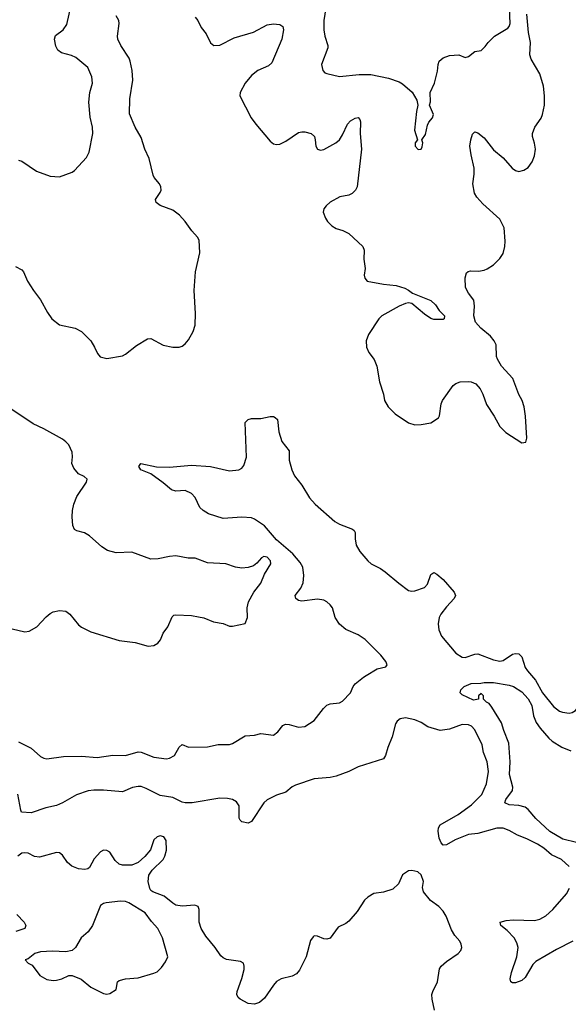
# Model space of a CAD drawing. Header units: inches. Extents: x 1843162 to 1959474, y 907081 to 1016326.
# Tile 5 of 256: x 1854457 to 1857945, y 917907 to 924174. Entities that reach past the tile are written whole.
import ezdxf

# ---------------------------------------------------------------- set-up
doc = ezdxf.new("R2010")
doc.units = ezdxf.units.IN
doc.header["$MEASUREMENT"] = 0
doc.layers.add('B8951', color=7, linetype='Continuous')
doc.layers.add('B8952', color=7, linetype='Continuous')

msp = doc.modelspace()

# ---------------------------------------------------------------- linework, layer by layer
at = {"layer": 'B8951', "color": 5}
for points, elevation in [([(1854450, 919577.3), (1854530, 919537.3), (1854590, 919484.9), (1854610, 919473.4), (1854630, 919470.6), (1854734.9, 919485.1), (1854850, 919486.2), (1854950, 919478.5), (1855050, 919493.5), (1855129.8, 919490.2), (1855210, 919515.3), (1855230, 919512.6), (1855310, 919479.8), (1855390, 919470.3), (1855410, 919473.4), (1855440.7, 919490), (1855470, 919544.7), (1855490, 919561), (1855530, 919544.7), (1855650, 919546), (1855718, 919562), (1855790, 919561), (1855810, 919566.8), (1855890, 919616), (1855950, 919621), (1855990, 919630.7), (1856070, 919621), (1856098, 919642), (1856130, 919681), (1856148, 919690), (1856170, 919688.4), (1856230, 919672.2), (1856270, 919675.2), (1856330, 919713.8), (1856387.6, 919790), (1856410, 919811.2), (1856430, 919820.7), (1856490, 919827.2), (1856510, 919837.1), (1856559.5, 919890), (1856577, 919930), (1856590, 919948), (1856643.7, 919990), (1856660.1, 920000)], 680), ([(1857998.1, 918938.1), (1857910, 918958.6), (1857827.1, 919007.1), (1857737.6, 919090), (1857690, 919148.2), (1857670, 919161.5), (1857630, 919172), (1857570, 919176.3), (1857542, 919190), (1857547.1, 919210), (1857590.8, 919269.2), (1857593.3, 919290), (1857571.4, 919370), (1857575.3, 919450), (1857567.4, 919570), (1857534.3, 919650), (1857519.8, 919699.8), (1857459.3, 919799.3), (1857442, 919822), (1857426, 919830), (1857406, 919850), (1857406, 919870), (1857390, 919886), (1857374, 919870), (1857374, 919850), (1857343.1, 919843.1), (1857270, 919878), (1857258, 919890), (1857262, 919910), (1857282, 919930), (1857328, 919950), (1857389.5, 919950.5), (1857410, 919955.5), (1857470, 919955.8), (1857570, 919939.5), (1857597.3, 919930), (1857650, 919896.9), (1857690, 919852.4), (1857712.9, 919810), (1857723.2, 919743.2), (1857741.1, 919701.1), (1857765.9, 919665.9), (1857821.8, 919601.8), (1857842.5, 919582.5), (1857903.4, 919543.4), (1857961.7, 919521.7)], 660), ([(1857711.2, 920000), (1857737.1, 919970), (1857780.5, 919890), (1857850, 919802.4), (1857890, 919774), (1857907.3, 919767.3), (1857950, 919760.8), (1857970, 919764.9), (1857990, 919777.6), (1858010, 919802.4), (1858046, 919870), (1858088.9, 919990), (1858090, 920000)], 680), ([(1857950, 918785.4), (1857902, 918830), (1857838.8, 918858.8), (1857790, 918902), (1857750, 918927.5), (1857681.5, 918961.5), (1857623, 918983), (1857570, 919013.6), (1857530, 919027.9), (1857490, 919028.2), (1857370, 918994.5), (1857310, 918987.5), (1857224.9, 918955.1), (1857170, 918921.4), (1857150, 918919.7), (1857136.2, 918936.2), (1857125, 918965), (1857118.5, 919010), (1857120.2, 919030), (1857129.4, 919050.6), (1857245.3, 919114.7), (1857330, 919176.6), (1857396.3, 919243.7), (1857425.7, 919310), (1857436.8, 919390), (1857428.8, 919450), (1857405.5, 919510), (1857397.9, 919557.9), (1857350, 919654.7), (1857330, 919676.8), (1857310, 919686.3), (1857270, 919687.5), (1857190, 919657.8), (1857130, 919649.4), (1857052.9, 919672.9), (1857010, 919701.3), (1856970, 919718.2), (1856910, 919731.3), (1856875.1, 919724.9), (1856857.6, 919710), (1856847.2, 919692.8), (1856825.3, 919610), (1856797.4, 919542.6), (1856783.2, 919490), (1856770, 919469.1), (1856610, 919419.7), (1856550.4, 919389.6), (1856470, 919360.3), (1856430, 919351.5), (1856330, 919342.7), (1856210, 919303.1), (1856188.8, 919291.2), (1856150, 919256.9), (1856090, 919239.2), (1856030, 919208.3), (1856010.2, 919189.8), (1855931.3, 919070), (1855910, 919061.1), (1855870, 919068), (1855859.5, 919079.5), (1855852.5, 919092.5), (1855853.2, 919170), (1855836.4, 919196.4), (1855811, 919211), (1855777.7, 919217.7), (1855730, 919219.1), (1855553, 919190), (1855510, 919190.3), (1855490, 919194.8), (1855430, 919223), (1855350, 919236.3), (1855261.9, 919281.9), (1855230, 919292.9), (1855210, 919294.5), (1855173.7, 919286.3), (1855110, 919260.6), (1854989.4, 919269.5), (1854929, 919271), (1854893.3, 919266.7), (1854818.9, 919241.1), (1854730, 919189.6), (1854690, 919173.6), (1854622.4, 919157.6), (1854530, 919127.1), (1854469.2, 919130), (1854463.3, 919143.3), (1854445.6, 919245.6)], 680), ([(1857095.3, 917870), (1857079.3, 917939.3), (1857078.4, 917970), (1857083.6, 917990), (1857113.5, 918050), (1857126.4, 918133.6), (1857136.9, 918150), (1857170, 918180.6), (1857243.8, 918230), (1857262.2, 918250), (1857268, 918270), (1857264.8, 918290), (1857254.6, 918310), (1857224.4, 918344.4), (1857201.9, 918381.9), (1857168, 918468), (1857150, 918501), (1857121.7, 918530), (1857068.3, 918568.3), (1857023.9, 918623.9), (1857018.8, 918650), (1857024.1, 918690), (1857010, 918731.2), (1856989.3, 918750), (1856950, 918759.3), (1856930, 918756.8), (1856890, 918731), (1856865.6, 918674.4), (1856830, 918639.4), (1856770, 918620.7), (1856707.6, 918612.4), (1856670.3, 918589.6), (1856650.3, 918569.6), (1856602, 918498), (1856550, 918436), (1856530, 918420.9), (1856480.9, 918399.1), (1856430, 918329.3), (1856410, 918322.7), (1856390, 918323.7), (1856350, 918340.9), (1856330, 918342.7), (1856322.4, 918337.6), (1856305.9, 918314.2), (1856278.3, 918210), (1856235.5, 918124.5), (1856217.9, 918102.1), (1856190, 918085.8), (1856120.4, 918070), (1856090, 918051.8), (1856070, 918029.7), (1856013.4, 917946.6), (1855981.6, 917918.4), (1855950, 917908.2), (1855910, 917912.9), (1855859.4, 917939.4), (1855846.9, 917950), (1855838.5, 917970), (1855839.2, 917990), (1855870, 918072.7), (1855883.4, 918130), (1855884.8, 918150), (1855878.9, 918170), (1855860.1, 918180.1), (1855772.3, 918192.3), (1855750, 918203.2), (1855736.1, 918216.1), (1855699.2, 918270), (1855641.1, 918341.1), (1855610.9, 918390), (1855598.9, 918430), (1855598.7, 918510), (1855591.3, 918530), (1855570, 918539.3), (1855490, 918531.7), (1855450, 918539.2), (1855430.6, 918550.6), (1855376.5, 918596.5), (1855303.6, 918623.6), (1855291.5, 918631.5), (1855284.1, 918644.1), (1855273.9, 918690), (1855277, 918730), (1855298.6, 918761.4), (1855369.6, 918830), (1855379.6, 918850), (1855389.4, 918889.4), (1855389, 918950), (1855372.5, 918972.5), (1855350, 918979), (1855330, 918974), (1855310, 918955.3), (1855288.9, 918891.1), (1855252, 918847.9), (1855210.8, 918809.2), (1855170, 918793.1), (1855110, 918793.2), (1855090, 918799.4), (1855063.2, 918823.2), (1855030, 918874.7), (1855010, 918886.3), (1854990, 918888), (1854970, 918878), (1854930, 918834.3), (1854900.9, 918779.1), (1854890.1, 918769.9), (1854870, 918765.9), (1854830, 918770.4), (1854787.4, 918787.4), (1854761.5, 918810), (1854730, 918856.4), (1854710, 918871.7), (1854690, 918873.8), (1854583.3, 918843.3), (1854550, 918848.7), (1854510, 918868.5), (1854490, 918871.9), (1854470, 918868.4), (1854445.5, 918850)], 720), ([(1857974.9, 918310), (1857870, 918256), (1857739.4, 918180.6), (1857719.2, 918160.8), (1857670, 918078), (1857650, 918058), (1857610, 918043.6), (1857590, 918044.5), (1857579, 918050), (1857576.2, 918070), (1857584.4, 918110), (1857617.5, 918210), (1857626, 918270), (1857618.1, 918298.1), (1857600.3, 918330), (1857557.1, 918377.1), (1857517, 918410), (1857512.7, 918430), (1857550, 918441.3), (1857594.6, 918445.4), (1857730, 918440.6), (1857763.6, 918450), (1857802.6, 918470), (1857846.9, 918510), (1857933.5, 918610), (1857953.6, 918646.4)], 680), ([(1854438.7, 918478.7), (1854484.9, 918430), (1854494.9, 918410), (1854490, 918389.4), (1854431.3, 918370)], 720)]:
    msp.add_lwpolyline(points, dxfattribs=dict(at, elevation=elevation))
at = {"layer": 'B8951', "color": 5, "elevation": 740}
msp.add_lwpolyline([(1855096.8, 918563.2), (1855007.5, 918552.5), (1854990, 918549), (1854970, 918535.3), (1854919.1, 918410), (1854891.7, 918368.3), (1854847.7, 918330), (1854812, 918268), (1854790.3, 918249.7), (1854750, 918241.3), (1854666.3, 918246.3), (1854590, 918241.1), (1854554, 918230), (1854510, 918196), (1854492, 918190), (1854511, 918170), (1854535.8, 918155.8), (1854585.3, 918090), (1854630, 918065.5), (1854670, 918058.9), (1854690, 918060.3), (1854724, 918070), (1854770, 918090.8), (1854790.9, 918090.9), (1854847.5, 918067.5), (1854910, 918016), (1854990, 917976), (1855010, 917971), (1855030, 917976), (1855070, 918002), (1855079, 918050), (1855090, 918058.8), (1855130, 918070.4), (1855210, 918075.5), (1855310, 918104.9), (1855330, 918114.8), (1855358.9, 918141.1), (1855383.2, 918176.8), (1855399, 918210), (1855365.1, 918330), (1855335.6, 918390), (1855294.6, 918434.6), (1855254.5, 918490), (1855150, 918553.6), (1855130, 918560.7)], close=True, dxfattribs=at)
at = {"layer": 'B8952', "color": 5}
for points, elevation in [([(1854450, 923279.1), (1854470, 923274), (1854564.7, 923210), (1854650, 923177.3), (1854710, 923174.8), (1854790, 923204.7), (1854805.2, 923214.8), (1854882, 923298), (1854899, 923330), (1854920.9, 923450), (1854919.6, 923490), (1854905.6, 923554.4), (1854896.3, 923650), (1854903.6, 923710), (1854920.7, 923770), (1854915.6, 923810), (1854889.6, 923869.6), (1854813.3, 923933.3), (1854786.9, 923946.9), (1854723.1, 923963.1), (1854699.4, 923979.4), (1854685.9, 924005.9), (1854677.6, 924050), (1854685.6, 924074.4), (1854732.3, 924110), (1854756.4, 924143.6), (1854811, 924390)], 740), ([(1856402.4, 924250), (1856391.6, 924170), (1856390.3, 924110.3), (1856396.4, 924070), (1856416.3, 924010), (1856415.9, 923995.9), (1856376, 923890), (1856384.7, 923850), (1856396.9, 923836.9), (1856410.8, 923830.8), (1856490, 923813.4), (1856614.6, 923825.4), (1856690, 923826.2), (1856802.9, 923802.9), (1856870, 923778), (1856890, 923764.9), (1856952.2, 923712.2), (1856982.5, 923662.5), (1856987.3, 923630), (1856979.1, 923590), (1856967.3, 923470), (1856986, 923410), (1856971, 923390), (1856970.7, 923370), (1856990, 923348.4), (1857010, 923351), (1857016.1, 923363.9), (1857019.5, 923390), (1857013.2, 923410), (1857036.6, 923443.4), (1857050, 923502), (1857059, 923521), (1857082, 923550), (1857088.7, 923570), (1857062, 923630), (1857068.9, 923651.1), (1857066, 923710), (1857095.1, 923770), (1857112.9, 923847.1), (1857116.9, 923890), (1857124.5, 923910), (1857150, 923930.4), (1857190, 923946.4), (1857250, 923950.5), (1857290, 923934), (1857310, 923940.7), (1857350, 923970.7), (1857390, 923978.8), (1857417, 924003), (1857436, 924030), (1857475.6, 924070), (1857559.7, 924120.3), (1857568.9, 924131.1), (1857575.5, 924150), (1857570.4, 924250)], 740), ([(1854430, 922604), (1854470, 922582), (1854482, 922570), (1854505.5, 922510), (1854543.8, 922450), (1854590.2, 922390.2), (1854633.8, 922310), (1854661.5, 922270), (1854710, 922231.6), (1854810, 922211.8), (1854849.1, 922189.1), (1854908.2, 922130), (1854933, 922090), (1854950.7, 922050), (1854968.6, 922028.6), (1855010, 922018), (1855110, 922034), (1855130, 922044.9), (1855198.7, 922101.3), (1855270, 922142.4), (1855290, 922145.5), (1855370, 922102), (1855430, 922090.7), (1855470, 922090.7), (1855490, 922097.3), (1855510, 922110.8), (1855530, 922136), (1855560.7, 922190), (1855571.6, 922230), (1855574.9, 922305.1), (1855565.4, 922450), (1855573.7, 922570), (1855602.9, 922690), (1855597.8, 922770), (1855586.8, 922790), (1855550.4, 922830.4), (1855509.2, 922890), (1855472.6, 922930), (1855430, 922960.9), (1855350.5, 922990.5), (1855325.3, 923010), (1855321.4, 923030), (1855350, 923074.9), (1855355.7, 923090), (1855355.2, 923110), (1855346.6, 923130), (1855311.7, 923170), (1855304.8, 923184.8), (1855279.1, 923290), (1855253.2, 923350), (1855230, 923424.4), (1855191.6, 923490), (1855155.9, 923575.9), (1855157.3, 923670), (1855175.2, 923790), (1855171.6, 923850), (1855159.9, 923910), (1855153.6, 923930), (1855099.9, 924010), (1855081.6, 924050), (1855079.3, 924070), (1855089.8, 924149.8), (1855086.2, 924170), (1855070, 924199.1)], 720), ([(1855571.7, 924190), (1855588.8, 924170), (1855610, 924124), (1855643.4, 924083.4), (1855670, 924026), (1855690.3, 924010.3), (1855730, 924011.6), (1855821, 924059), (1855944.2, 924095.8), (1856030, 924141.7), (1856070, 924148.5), (1856090, 924146.7), (1856110, 924143.8), (1856130.3, 924130.3), (1856133.4, 924110), (1856123.1, 924050), (1856059.6, 923900.4), (1856039.6, 923880.4), (1855970, 923851.1), (1855930, 923819.1), (1855890.3, 923770), (1855858.4, 923710), (1855857, 923690), (1855929.3, 923549.3), (1855957.4, 923510), (1856050, 923401.3), (1856070, 923384.6), (1856090, 923380.3), (1856110, 923382.3), (1856150, 923400.3), (1856230, 923455.3), (1856250, 923461.1), (1856270, 923460.3), (1856310.3, 923450.3), (1856330.3, 923430.3), (1856336.4, 923410), (1856339.1, 923370), (1856350.5, 923350.5), (1856370, 923344.4), (1856390, 923347), (1856466.6, 923390), (1856489.6, 923410), (1856510, 923440.7), (1856540.7, 923510), (1856560.9, 923530), (1856590, 923547.7), (1856610, 923550.7), (1856619.5, 923539.5), (1856624.1, 923524.1), (1856622, 923450), (1856631, 923350), (1856603.2, 923110), (1856591.8, 923088.2), (1856570, 923068.2), (1856550, 923058.3), (1856492.3, 923047.7), (1856430, 923012.3), (1856406, 922990), (1856391, 922970), (1856386.8, 922950), (1856402, 922910), (1856413, 922890), (1856441.2, 922861.2), (1856470, 922844.9), (1856511.8, 922831.8), (1856550, 922813.4), (1856638.8, 922730), (1856647.9, 922707.9), (1856645.5, 922650), (1856652.7, 922590), (1856648.1, 922548.1), (1856650.7, 922530), (1856666.8, 922510), (1856770, 922491.7), (1856850, 922483.1), (1856904.9, 922464.9), (1856930, 922453.4), (1856954.4, 922434.4), (1857070, 922386), (1857099.9, 922359.9), (1857123.8, 922323.8), (1857157.3, 922290), (1857154.8, 922270), (1857150, 922266), (1857090, 922265.1), (1857070, 922272), (1857030, 922299.6), (1856950, 922367.8), (1856930, 922372.3), (1856910, 922368.4), (1856870, 922351.2), (1856760.2, 922290), (1856740.6, 922270), (1856674.4, 922170), (1856659.3, 922130), (1856662.8, 922090), (1856676.8, 922056.8), (1856710, 922012), (1856726.8, 921970), (1856744.9, 921870), (1856770.5, 921790.5), (1856777.3, 921750), (1856798.8, 921710), (1856844.7, 921664.7), (1856930, 921607.3), (1856970, 921596.3), (1857010, 921597.3), (1857070, 921607.3), (1857119.5, 921640.5), (1857126.3, 921653.7), (1857136.2, 921730), (1857145.1, 921750), (1857213.9, 921846.1), (1857230, 921859.3), (1857258, 921870), (1857310, 921872.4), (1857328.5, 921868.5), (1857356.2, 921856.2), (1857384.4, 921824.4), (1857401.3, 921790), (1857424, 921724), (1857473.4, 921650), (1857510, 921584.7), (1857547.5, 921547.5), (1857650, 921482), (1857674.6, 921485.4), (1857682, 921510), (1857672.7, 921650), (1857663.7, 921710), (1857652.3, 921750), (1857630, 921789), (1857593, 921890), (1857520.7, 921970), (1857494.1, 922014.2), (1857487.6, 922030), (1857485.6, 922105.6), (1857474.7, 922130), (1857450, 922160.7), (1857389.8, 922209.8), (1857354.7, 922250), (1857343.5, 922290), (1857349.6, 922350), (1857345.1, 922390), (1857310, 922432.7), (1857291.6, 922470), (1857289.6, 922530.4), (1857297.5, 922562.5), (1857307.6, 922572.4), (1857323.6, 922576.4), (1857374, 922574), (1857410, 922580.3), (1857430, 922587.6), (1857470, 922614.9), (1857510, 922654), (1857530, 922685.5), (1857542.2, 922730), (1857544.7, 922764.7), (1857536.3, 922850), (1857510, 922904), (1857401.2, 923001.2), (1857364.1, 923044.1), (1857349.2, 923070), (1857338.9, 923130), (1857346.9, 923190), (1857346.5, 923230), (1857326.9, 923313.1), (1857319.8, 923370), (1857324.5, 923410), (1857335.2, 923444.8), (1857350, 923460.5), (1857370, 923454.4), (1857410, 923421.7), (1857470, 923345.8), (1857530, 923294.3), (1857589, 923230), (1857610, 923215.3), (1857630, 923209), (1857663.3, 923216.7), (1857690, 923233.7), (1857714.8, 923270), (1857730, 923307.3), (1857736.1, 923350), (1857730, 923389), (1857716.9, 923430), (1857718.3, 923450), (1857732.9, 923490), (1857772.4, 923547.6), (1857781.8, 923570), (1857793.3, 923630), (1857794.4, 923690), (1857787.4, 923750), (1857763.9, 923830), (1857710, 923922), (1857701, 923950), (1857705.2, 924030), (1857692.7, 924092.7), (1857682.4, 924210)], 720), ([(1854410, 920297.6), (1854490, 920278.4), (1854517.7, 920282.3), (1854566, 920310), (1854625.7, 920374.3), (1854650, 920394.4), (1854670, 920404.4), (1854710, 920414.4), (1854750.7, 920410), (1854776.3, 920390), (1854830, 920322.8), (1854850, 920306.8), (1854910, 920277.3), (1855090, 920223.7), (1855190.4, 920210.4), (1855272.9, 920187.1), (1855310, 920191), (1855334.8, 920205.2), (1855351.9, 920228.1), (1855369.6, 920270.4), (1855399.3, 920310), (1855426.3, 920373.7), (1855436.5, 920383.5), (1855450, 920387.3), (1855550, 920382), (1855594.4, 920374.4), (1855627.1, 920367.1), (1855690, 920341), (1855750, 920330.8), (1855790, 920314.8), (1855810, 920314.8), (1855890, 920332), (1855905.2, 920370), (1855903.7, 920430), (1855912.3, 920470), (1855946.6, 920530), (1855990, 920586.8), (1856013.9, 920646.1), (1856054, 920710), (1856052.4, 920730), (1856030, 920754), (1856010, 920757.6), (1855994.8, 920750), (1855965.7, 920714.3), (1855942.8, 920697.2), (1855910, 920687.6), (1855870, 920683), (1855830, 920689.6), (1855768, 920710), (1855650, 920717.7), (1855573.2, 920746.8), (1855527.2, 920747.2), (1855450, 920762), (1855410, 920758.4), (1855337.7, 920742.3), (1855290, 920741.6), (1855170, 920785.6), (1855070, 920781.3), (1855015.8, 920795.8), (1854978.9, 920818.9), (1854901.2, 920890), (1854867.9, 920907.9), (1854820.8, 920920.8), (1854806, 920930), (1854795.1, 920955.1), (1854789.7, 921010), (1854792.6, 921050), (1854801.5, 921090), (1854819.6, 921140.4), (1854882, 921230), (1854885.2, 921250), (1854866, 921266), (1854830, 921283.6), (1854800.5, 921320.5), (1854788.7, 921350), (1854792.8, 921392.8), (1854790, 921420.9), (1854770, 921467.3), (1854750, 921488.3), (1854730, 921503.5), (1854609.8, 921570), (1854542.4, 921602.4), (1854382, 921710)], 720), ([(1856660.1, 920000), (1856730, 920042.5), (1856784.4, 920055.6), (1856792.5, 920067.5), (1856785.4, 920090), (1856752.2, 920130), (1856653.1, 920230), (1856610, 920259.8), (1856530, 920293.4), (1856490, 920327.1), (1856462.4, 920370), (1856445.5, 920430), (1856430.8, 920450.8), (1856410, 920468.3), (1856390, 920479.3), (1856350, 920486.6), (1856250, 920473.3), (1856230, 920478.4), (1856212.6, 920490), (1856208.2, 920510), (1856244, 920556), (1856259.2, 920590), (1856263.5, 920636.5), (1856257.1, 920690), (1856240, 920720), (1856194.2, 920774.2), (1856090, 920863.4), (1856012.8, 920952.8), (1855950, 920995.9), (1855930, 921004.1), (1855870, 921007.6), (1855750, 920999.8), (1855658.4, 921030), (1855623.7, 921050), (1855602.7, 921070), (1855573.3, 921133.3), (1855550, 921158.9), (1855510, 921177), (1855450, 921172.5), (1855422.6, 921182.6), (1855370, 921227), (1855290, 921284), (1855228, 921310), (1855215.3, 921330), (1855228, 921350), (1855327.3, 921327.3), (1855410, 921326), (1855550, 921338.3), (1855669.8, 921330.2), (1855790, 921301.8), (1855850, 921309.4), (1855870, 921320.6), (1855882.3, 921337.7), (1855899, 921390), (1855890.6, 921610), (1855910, 921628.7), (1855930, 921635.9), (1855990, 921636.9), (1856050, 921649.4), (1856070, 921648.3), (1856082.3, 921642.3), (1856096.5, 921630), (1856104.9, 921550), (1856122.6, 921490), (1856170.5, 921430), (1856170.4, 921370), (1856186.4, 921310), (1856203.8, 921270), (1856250, 921210.6), (1856300.3, 921130), (1856336, 921090), (1856459.8, 920979.8), (1856490, 920962.8), (1856572, 920932), (1856582.5, 920922.5), (1856590.3, 920910), (1856588.9, 920870), (1856595.3, 920830), (1856618.9, 920790), (1856670.3, 920730), (1856692.7, 920710), (1856750, 920681.3), (1856780.6, 920660.6), (1856866.9, 920586.9), (1856930, 920541.3), (1856950, 920536.4), (1856970, 920538.4), (1857030, 920559.5), (1857050, 920580.7), (1857070, 920644), (1857090, 920654.9), (1857110, 920644.2), (1857150, 920611.5), (1857219.6, 920530), (1857227.6, 920510), (1857218.5, 920490), (1857170, 920437.4), (1857135.5, 920390), (1857124.7, 920370), (1857117.1, 920330), (1857121.6, 920290), (1857139, 920250), (1857230, 920142.6), (1857270, 920117.6), (1857290, 920114.4), (1857350, 920136.5), (1857370, 920137.1), (1857470, 920099), (1857510, 920091), (1857530, 920096.3), (1857590, 920136.2), (1857610, 920141.2), (1857630, 920138.5), (1857650, 920118.4), (1857671.8, 920051.8), (1857685.4, 920030), (1857711.2, 920000)], 680)]:
    msp.add_lwpolyline(points, dxfattribs=dict(at, elevation=elevation))

doc.saveas('drawing.dxf')
